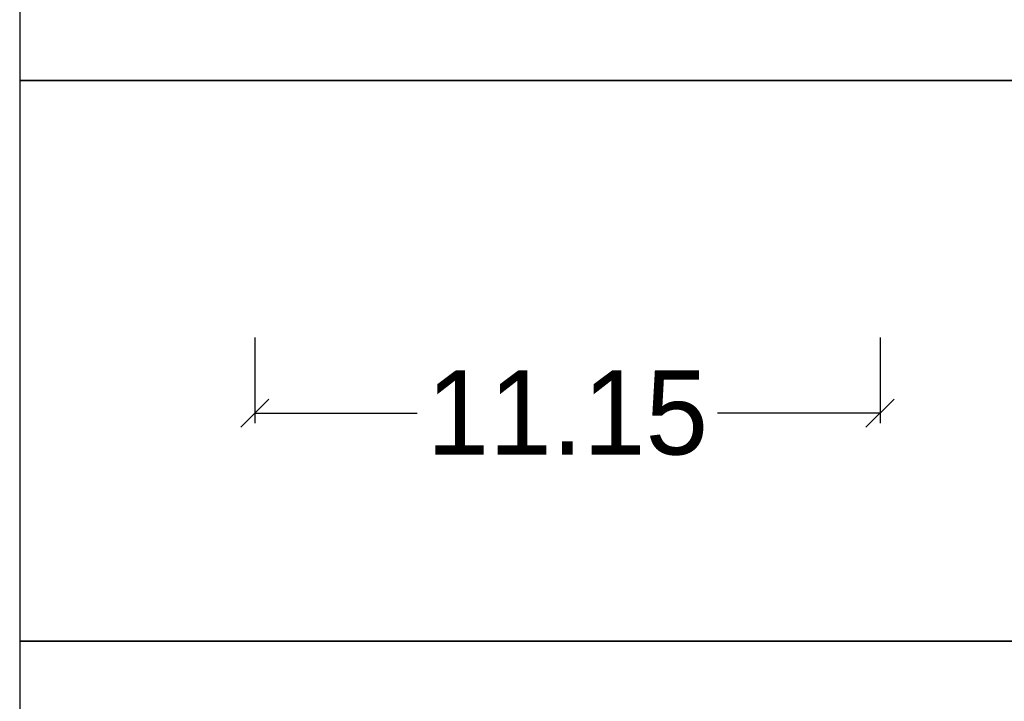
# Model space of a CAD drawing. Extents: x -418 to 283, y 3288 to 3547.
# Tile 16 of 20: x 124 to 142, y 3364 to 3376. Entities that reach past the tile are written whole.
import ezdxf

# ---------------------------------------------------------------- set-up
doc = ezdxf.new("R2010")
doc.units = 0
doc.header["$MEASUREMENT"] = 0
doc.layers.add('C1729', color=7, linetype='Continuous')
doc.layers.add('TEMPLATE', color=8, linetype='Continuous')
doc.styles.add('CDSTR_HEBTXT', font='hebtxt')
doc.dimstyles.get("Standard").update_dxf_attribs({"dimtxt": 0.18, "dimasz": 0.18, "dimexe": 0.18, "dimexo": 0.0625, "dimgap": 0.09, "dimtad": 0, "dimtih": 1, "dimtoh": 1, "dimdec": 4, "dimzin": 0, "dimdsep": 46, "dimtxsty": 'CDSTR_HEBTXT', "dimcen": 0.09, "dimadec": 0, "dimazin": 0, "dimtfac": 1, "dimtdec": 4, "dimtofl": 0, "dimtmove": 0, "dimatfit": 3, "dimfxl": 1, "dimtolj": 1, "dimtzin": 0, "dimarcsym": 0})

# ---------------------------------------------------------------- blocks, each defined once
blk = doc.blocks.new('_Oblique')
at = {"color": 0, "linetype": 'ByBlock', "lineweight": -2}
blk.add_line((-0.5, -0.5), (0.5, 0.5), dxfattribs=at)
blk = doc.blocks.new('*D22')
at = {"layer": 'C1729', "color": 0, "lineweight": -2, "transparency": 16777216}
for p, q in [((128.531, 3370.537), (128.531, 3369.012)), ((139.683, 3370.537), (139.683, 3369.012))]:
    blk.add_line(p, q, dxfattribs=at)
at = {"layer": 'C1729', "color": 0, "linetype": 'Continuous', "lineweight": -2, "transparency": 16777216}
for p, q in [((128.531, 3369.192), (131.428, 3369.192)), ((139.683, 3369.192), (136.786, 3369.192))]:
    blk.add_line(p, q, dxfattribs=at)
at = {"layer": 'Defpoints', "color": 0, "transparency": 16777216}
for p in [(128.531, 3370.6), (139.683, 3370.6), (139.683, 3369.192)]:
    blk.add_point(p, dxfattribs=at)
at = {"layer": 'C1729', "color": 0, "lineweight": -2, "transparency": 16777216, "xscale": 0.5, "yscale": 0.5, "zscale": 0.5, "rotation": 180}
blk.add_blockref('_Oblique', (128.531, 3369.192), dxfattribs=at)
at = {"layer": 'C1729', "color": 0, "lineweight": -2, "transparency": 16777216, "xscale": 0.5, "yscale": 0.5, "zscale": 0.5}
blk.add_blockref('_Oblique', (139.683, 3369.192), dxfattribs=at)
at = {"layer": 'C1729', "color": 0, "transparency": 16777216, "insert": (134.107, 3369.192), "char_height": 1.5, "width": 1, "attachment_point": 5, "style": 'CDSTR_HEBTXT'}
blk.add_mtext('\\A1;11.15', dxfattribs=at)

msp = doc.modelspace()

# ---------------------------------------------------------------- linework, layer by layer
at = {"layer": 'TEMPLATE'}
for points in [[(124.34, 3385.125), (124.34, 3375.125), (144.59, 3375.125), (144.59, 3385.125), (215.505, 3385.125), (215.505, 3375.125), (283.364, 3375.125), (283.364, 3385.125), (215.505, 3385.125), (215.505, 3375.125), (144.59, 3375.125), (144.59, 3385.125)], [(124.34, 3375.125), (124.34, 3365.125), (144.59, 3365.125), (144.59, 3375.125), (215.505, 3375.125), (215.505, 3365.125), (283.364, 3365.125), (283.364, 3375.125), (215.505, 3375.125), (215.505, 3365.125), (144.59, 3365.125), (144.59, 3375.125)], [(124.34, 3365.125), (124.34, 3355.125), (144.59, 3355.125), (144.59, 3365.125), (215.505, 3365.125), (215.505, 3355.125), (283.364, 3355.125), (283.364, 3365.125), (215.505, 3365.125), (215.505, 3355.125), (144.59, 3355.125), (144.59, 3365.125)]]:
    msp.add_lwpolyline(points, close=True, dxfattribs=at)

# ---------------------------------------------------------------- dimensions: what is measured, and where the dimension line sits
at = {"layer": 'C1729'}
dim = msp.add_aligned_dim(p1=(128.531, 3370.6), p2=(139.683, 3370.6), distance=-1.408, dimstyle='Standard', override={"dimtxt": 1.5, "dimasz": 0.5, "dimtih": 0, "dimtoh": 0, "dimdec": 2, "dimtxsty": 'CDSTR_HEBTXT', "dimblk": 'Oblique', "dimfxl": 2, "dimfxlon": 1, "dimarcsym": 1}, dxfattribs=at)
dim.commit()
dim.dimension.update_dxf_attribs({"geometry": '*D22', "text_midpoint": (134.107, 3369.192)})

doc.saveas('drawing.dxf')
